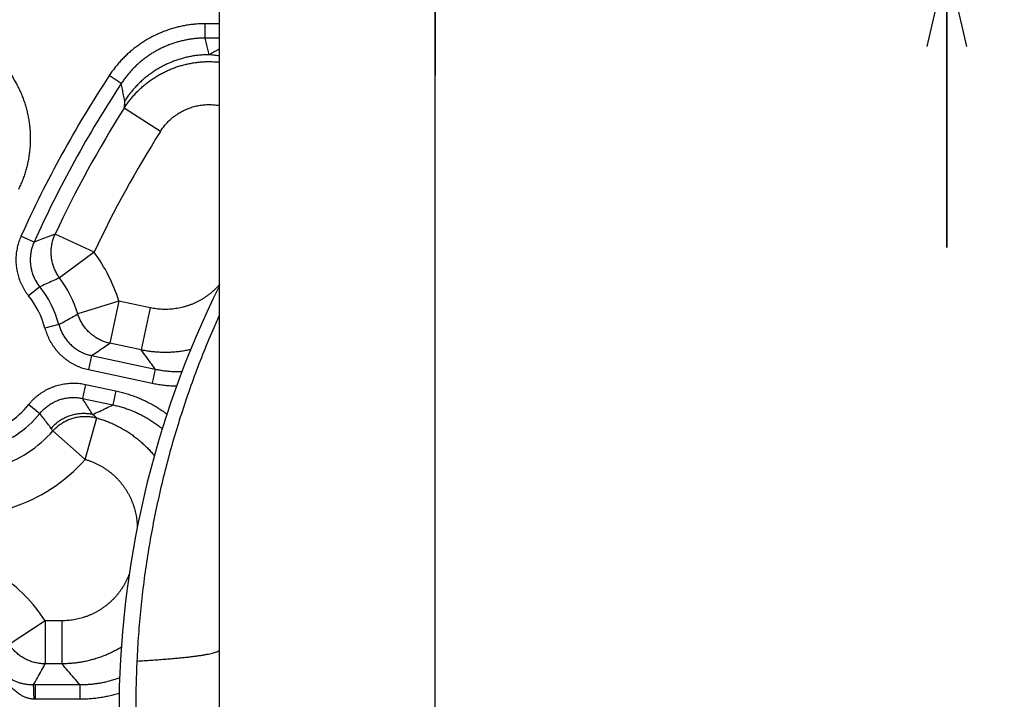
# Model space of a CAD drawing. Extents: x 0 to 3364, y 0 to 2376.
# Tile 40 of 83: x 1488 to 1556, y 457 to 504. Entities that reach past the tile are written whole.
import ezdxf

# ---------------------------------------------------------------- set-up
doc = ezdxf.new("R2010")
doc.units = 0
doc.header["$LTSCALE"] = 185.02
doc.linetypes.add('CENTER', pattern=[0.6, 0.375, -0.075, 0.075, -0.075])
doc.layers.get('0').update_dxf_attribs({"linetype": 'CONTINUOUS'})
doc.layers.add('95_ALL_DIM', color=7, linetype='CONTINUOUS')
doc.layers.add('DEFAULT_1', color=7, linetype='CENTER')
doc.styles.get("Standard").update_dxf_attribs({"font": 'txt', "width": 0.8})
doc.dimstyles.new('DIMSTYLE_10', dxfattribs={"dimtxt": 12, "dimasz": 6, "dimexe": 0.18, "dimexo": 0.0625, "dimgap": 0.09, "dimtad": 1, "dimdec": 3, "dimtxsty": 'STANDARD', "dimblk": 'OPEN', "dimblk1": 'OPEN', "dimblk2": 'OPEN', "dimcen": 0.09, "dimazin": 3, "dimtol": 1, "dimtp": 0.01, "dimtm": 0.01, "dimtfac": 1, "dimtdec": 3, "dimtofl": 0, "dimtmove": 0, "dimatfit": 3, "dimtolj": 1})
doc.dimstyles.new('DIMSTYLE_11', dxfattribs={"dimtxt": 12, "dimasz": 6, "dimexe": 0.18, "dimexo": 0.0625, "dimgap": 0.09, "dimtad": 1, "dimdec": 3, "dimtxsty": 'STANDARD', "dimblk": 'OPEN', "dimblk1": 'OPEN', "dimblk2": 'OPEN', "dimcen": 0.09, "dimazin": 3, "dimtp": 0.1, "dimtm": 0.1, "dimtfac": 1, "dimtdec": 3, "dimtofl": 0, "dimtmove": 0, "dimatfit": 3, "dimtolj": 1})
doc.dimstyles.new('DIMSTYLE_4', dxfattribs={"dimtxt": 12, "dimasz": 6, "dimexe": 0.18, "dimexo": 0.0625, "dimgap": 0.09, "dimtad": 1, "dimdec": 3, "dimtxsty": 'STANDARD', "dimblk": 'OPEN', "dimblk1": 'OPEN', "dimblk2": 'OPEN', "dimcen": 0.09, "dimazin": 3, "dimtp": 0.3, "dimtm": 0.3, "dimtfac": 1, "dimtdec": 3, "dimtofl": 0, "dimtmove": 0, "dimatfit": 3, "dimtolj": 1})

# ---------------------------------------------------------------- blocks, each defined once
blk = doc.blocks.new('_OPEN')
at = {"color": 0, "linetype": 'BYBLOCK'}
for p, q in [((0, 0), (-1, 0.233)), ((-1, -0.233), (0, 0)), ((-1, 0), (0, 0))]:
    blk.add_line(p, q, dxfattribs=at)
blk = doc.blocks.new('*D32')
at = {"layer": '95_ALL_DIM', "color": 2, "linetype": 'CONTINUOUS'}
for p, q in [((1467.484, 455.793), (1467.484, 475.793)), ((1467.484, 475.793), (1467.484, 428.293)), ((1500.889, 455.793), (1463.484, 455.793)), ((1467.484, 320.149), (1467.484, 428.293)), ((1508.079, 400.793), (1463.484, 400.793)), ((1467.484, 400.793), (1467.484, 320.149))]:
    blk.add_line(p, q, dxfattribs=at)
at = {"layer": '95_ALL_DIM', "color": 2, "linetype": 'CONTINUOUS', "xscale": 6, "yscale": 6, "zscale": 6}
for p, rotation in [((1467.484, 455.793), 270), ((1467.484, 400.793), 90)]:
    blk.add_blockref('_OPEN', p, dxfattribs=dict(at, rotation=rotation))
at = {"layer": '95_ALL_DIM', "color": 2, "linetype": 'CONTINUOUS'}
for s, width, p in [('0.01', 0.8, (1464.484, 353.349)), ('%%p', 1.166667, (1464.484, 339.349)), ('55', 0.8, (1464.484, 320.149))]:
    blk.add_text(s, height=12, rotation=90, dxfattribs=dict(at, width=width)).set_placement(p)
blk = doc.blocks.new('*D33')
at = {"layer": '95_ALL_DIM', "color": 2, "linetype": 'CONTINUOUS'}
for p, q in [((1467.484, 510.793), (1467.484, 539.426)), ((1467.484, 539.426), (1467.484, 483.293)), ((1507.233, 510.793), (1463.484, 510.793)), ((1467.484, 435.793), (1467.484, 483.293)), ((1482.684, 455.793), (1463.484, 455.793)), ((1467.484, 455.793), (1467.484, 435.793))]:
    blk.add_line(p, q, dxfattribs=at)
at = {"layer": '95_ALL_DIM', "color": 2, "linetype": 'CONTINUOUS', "xscale": 6, "yscale": 6, "zscale": 6}
for p, rotation in [((1467.484, 510.793), 270), ((1467.484, 455.793), 90)]:
    blk.add_blockref('_OPEN', p, dxfattribs=dict(at, rotation=rotation))
at = {"layer": '95_ALL_DIM', "color": 2, "linetype": 'CONTINUOUS', "width": 0.8}
blk.add_text('55', height=12, rotation=90, dxfattribs=at).set_placement((1464.484, 520.226))
blk = doc.blocks.new('*D34')
at = {"layer": '95_ALL_DIM', "color": 2, "linetype": 'CONTINUOUS'}
for p, q in [((1552.325, 513.293), (1552.325, 554.257)), ((1552.325, 554.257), (1552.325, 510.793)), ((1528.71, 513.293), (1556.325, 513.293)), ((1552.325, 488.293), (1552.325, 510.793)), ((1528.71, 508.293), (1556.325, 508.293)), ((1552.325, 508.293), (1552.325, 488.293))]:
    blk.add_line(p, q, dxfattribs=at)
at = {"layer": '95_ALL_DIM', "color": 2, "linetype": 'CONTINUOUS', "xscale": 6, "yscale": 6, "zscale": 6}
for p, rotation in [((1552.325, 513.293), 270), ((1552.325, 508.293), 90)]:
    blk.add_blockref('_OPEN', p, dxfattribs=dict(at, rotation=rotation))
at = {"layer": '95_ALL_DIM', "color": 2, "linetype": 'CONTINUOUS', "width": 0.8}
blk.add_text('5', height=12, rotation=90, dxfattribs=at).set_placement((1549.325, 544.657))

msp = doc.modelspace()

# ---------------------------------------------------------------- linework, layer by layer
at = {"color": 7, "linetype": 'CONTINUOUS'}
for p, q in [((1501.6839, 381.2928), (1501.6839, 530.2928)), ((1501.6839, 503.8648), (1500.6943, 503.8648)), ((1500.6943, 502.8654), (1500.6943, 503.8648)), ((1501.6839, 502.8654), (1500.6943, 502.8654)), ((1494.8467, 499.7099), (1494.0113, 500.2589)), ((1497.5752, 496.3734), (1495.0413, 497.9774)), ((1488.7754, 488.6602), (1487.864, 489.071)), ((1492.9626, 487.95), (1490.2463, 489.221)), ((1492.9626, 487.95), (1490.5477, 486.173)), ((1489.1738, 485.5459), (1488.3956, 484.9187)), ((1494.6813, 484.5497), (1491.8185, 483.659)), ((1494.6813, 484.5497), (1494.0578, 481.6163)), ((1496.8644, 484.0857), (1494.6813, 484.5497)), ((1496.8644, 484.0857), (1496.2409, 481.1523)), ((1490.4976, 482.9289), (1489.5314, 482.6736)), ((1496.2409, 481.1523), (1494.0578, 481.6163)), ((1492.7739, 480.762), (1492.566, 479.7842)), ((1492.7739, 480.762), (1497.2091, 479.8193)), ((1492.566, 479.7842), (1497.0013, 478.8415)), ((1497.2091, 479.8193), (1497.0013, 478.8415)), ((1492.347, 478.7556), (1492.1391, 477.7778)), ((1492.347, 478.7556), (1494.4766, 478.3029)), ((1494.4766, 478.3029), (1494.2688, 477.3251)), ((1488.3997, 477.3506), (1489.1785, 476.7243)), ((1492.1391, 477.7778), (1494.2687, 477.3251)), ((1492.3321, 473.5317), (1493.1545, 476.4155)), ((1492.3321, 473.5317), (1490.0816, 475.5126)), ((1489.5512, 462.2962), (1487.0478, 460.6463)), ((1490.7156, 462.2962), (1489.5512, 462.2962)), ((1489.5512, 462.2962), (1489.5512, 459.298)), ((1490.7156, 462.2962), (1490.7156, 459.298)), ((1490.7156, 459.298), (1489.5512, 459.298)), ((1491.9792, 457.8265), (1488.8715, 457.8265)), ((1488.8715, 456.8271), (1488.8715, 457.8265)), ((1491.9792, 456.8271), (1491.9792, 457.8265)), ((1491.9792, 456.8271), (1488.8715, 456.8271))]:
    msp.add_line(p, q, dxfattribs=at)
for centre, radius, start, end in [((1561.6839, 455.7928), 80.9742, 146.692017, 155.733973), ((1561.6839, 455.7928), 79.9745, 146.692019, 155.733971), ((1561.6839, 455.7928), 78.8719, 147.666263, 154.923385), ((1561.6839, 455.7928), 75.873, 147.66626, 154.923385), ((1483.6973, 481.1322), 11.5034, 17.283088, 36.347336), ((1483.6973, 481.1322), 8.5052, 17.283088, 36.347336), ((1483.6973, 481.1322), 7.0337, 14.800019, 38.86655), ((1561.6839, 455.7928), 67, 153.575981, 206.424019), ((1483.6973, 481.1322), 6.0343, 14.800002, 38.866566), ((1483.6973, 481.1322), 6.0343, 285.133434, 321.194731), ((1483.6973, 481.1322), 7.0337, 285.133452, 321.194713), ((1483.6973, 481.1322), 8.5052, 287.652663, 318.645443), ((1483.6973, 481.1322), 11.5034, 287.652664, 318.645443), ((1479.6839, 455.7928), 11.8177, 33.38839, 55.169493)]:
    msp.add_arc(centre, radius, start, end, dxfattribs=at)
for points, knots in [([(1480.5178, 503.8648), (1480.6304, 503.8648), (1480.8557, 503.8601), (1481.1934, 503.8387), (1481.5301, 503.803), (1481.865, 503.7531), (1482.1974, 503.6891), (1482.5268, 503.6112), (1482.8524, 503.5194), (1483.1739, 503.414), (1483.4905, 503.2951), (1483.8019, 503.1629), (1484.1073, 503.0177), (1484.4062, 502.8597), (1484.6982, 502.6893), (1484.9827, 502.5067), (1485.2592, 502.3122), (1485.5272, 502.1063), (1485.7862, 501.8892), (1486.0358, 501.6614), (1486.2755, 501.4232), (1486.5049, 501.1751), (1486.7236, 500.9176), (1486.9313, 500.651), (1487.1275, 500.3759), (1487.3118, 500.0927), (1487.4841, 499.802), (1487.6439, 499.5043), (1487.791, 499.2), (1487.9251, 498.8898), (1488.0459, 498.5741), (1488.1533, 498.2536), (1488.2471, 497.9288), (1488.3271, 497.6003), (1488.3931, 497.2687), (1488.4451, 496.9346), (1488.4828, 496.5985), (1488.5064, 496.261), (1488.5156, 495.9228), (1488.5106, 495.5845), (1488.4913, 495.2466), (1488.4576, 494.9098), (1488.4098, 494.5746), (1488.3479, 494.2418), (1488.2719, 493.9118), (1488.182, 493.5852), (1488.0784, 493.2626), (1487.9613, 492.9447), (1487.8309, 492.6322), (1487.7353, 492.4279), (1487.6854, 492.3269)], [0, 0, 0, 0, 0.0208136, 0.041658, 0.0625184, 0.0833808, 0.1042327, 0.1250742, 0.1459135, 0.1667533, 0.1875904, 0.2084231, 0.2292526, 0.2500799, 0.2709049, 0.2917275, 0.3125479, 0.3333665, 0.3541836, 0.3749993, 0.395814, 0.4166278, 0.4374411, 0.4582541, 0.4790671, 0.4998805, 0.5206945, 0.5415093, 0.5623252, 0.5831426, 0.6039615, 0.6247824, 0.6456054, 0.6664307, 0.6872585, 0.708089, 0.7289224, 0.749759, 0.7705984, 0.7914405, 0.8122863, 0.8331369, 0.8539905, 0.8748438, 0.8956992, 0.9165649, 0.937441, 0.958315, 0.9791731, 1, 1, 1, 1]), ([(1500.6943, 503.8648), (1500.5846, 503.8648), (1500.3651, 503.8603), (1500.0363, 503.84), (1499.7083, 503.8061), (1499.3819, 503.7587), (1499.0577, 503.6978), (1498.7364, 503.6237), (1498.4184, 503.5364), (1498.1043, 503.4361), (1497.7946, 503.3229), (1497.4898, 503.197), (1497.1904, 503.0587), (1496.897, 502.9081), (1496.6101, 502.7456), (1496.3301, 502.5713), (1496.0575, 502.3857), (1495.7927, 502.189), (1495.5363, 501.9815), (1495.2887, 501.7636), (1495.0502, 501.5357), (1494.8213, 501.2981), (1494.6023, 501.0512), (1494.3937, 500.7956), (1494.196, 500.5317), (1494.0716, 500.3506), (1494.0113, 500.2589)], [0, 0, 0, 0, 0.0415726, 0.0832108, 0.1248864, 0.1665732, 0.2082462, 0.2499047, 0.2915644, 0.3332317, 0.3749006, 0.4165675, 0.4582343, 0.4999031, 0.5415734, 0.583244, 0.6249164, 0.6665934, 0.7082723, 0.7499466, 0.7916192, 0.8333053, 0.8750093, 0.9167114, 0.958385, 1, 1, 1, 1]), ([(1500.6943, 502.8654), (1500.5983, 502.8654), (1500.4063, 502.8615), (1500.1185, 502.8437), (1499.8315, 502.814), (1499.5459, 502.7726), (1499.2623, 502.7194), (1498.9811, 502.6545), (1498.7029, 502.5781), (1498.4281, 502.4903), (1498.157, 502.3913), (1497.8903, 502.2811), (1497.6284, 502.1601), (1497.3717, 502.0283), (1497.1206, 501.8861), (1496.8756, 501.7336), (1496.6371, 501.5711), (1496.4054, 501.399), (1496.1811, 501.2174), (1495.9644, 501.0268), (1495.7557, 500.8273), (1495.5554, 500.6194), (1495.3638, 500.4034), (1495.1813, 500.1796), (1495.0083, 499.9487), (1494.8995, 499.7902), (1494.8467, 499.7099)], [0, 0, 0, 0, 0.0415728, 0.0832099, 0.1248845, 0.1665701, 0.2082419, 0.2498991, 0.2915577, 0.3332238, 0.3748916, 0.4165575, 0.4582235, 0.4998917, 0.5415614, 0.5832316, 0.624904, 0.666581, 0.7082603, 0.7499352, 0.7916087, 0.8332959, 0.8750014, 0.9167053, 0.9583809, 1, 1, 1, 1]), ([(1500.9772, 501.71), (1500.9451, 501.8386), (1500.8814, 502.0955), (1500.7871, 502.4806), (1500.725, 502.7372), (1500.6943, 502.8654)], [0, 0, 0, 0, 0.334184, 0.6675157, 1, 1, 1, 1]), ([(1501.6839, 502.0995), (1501.6805, 502.0977), (1501.4446, 501.9684), (1501.2091, 501.8386), (1500.9772, 501.71)], [0, 0, 0, 0, 0.0142738, 1, 1, 1, 1]), ([(1495.0413, 497.9774), (1495.0959, 498.0636), (1495.209, 498.2336), (1495.3895, 498.4809), (1495.5807, 498.7201), (1495.7822, 498.9507), (1495.9935, 499.1723), (1496.2143, 499.3844), (1496.4442, 499.5867), (1496.6826, 499.7787), (1496.9292, 499.96), (1497.1835, 500.1305), (1497.4449, 500.2896), (1497.7131, 500.4372), (1497.9874, 500.5729), (1498.2674, 500.6964), (1498.5525, 500.8076), (1498.8421, 500.9063), (1499.1358, 500.9922), (1499.433, 501.0651), (1499.733, 501.125), (1500.0354, 501.1718), (1500.3395, 501.2053), (1500.6447, 501.2255), (1500.9506, 501.2323), (1501.2564, 501.2257), (1501.5009, 501.2098), (1501.6431, 501.1961), (1501.6839, 501.1918)], [0, 0, 0, 0, 0.0393907, 0.0787798, 0.1181672, 0.1575527, 0.1969361, 0.2363174, 0.2756965, 0.3150735, 0.3544481, 0.3938206, 0.4331908, 0.4725587, 0.5119245, 0.5512882, 0.5906498, 0.6300094, 0.6693672, 0.7087232, 0.7480777, 0.7874306, 0.8267823, 0.8661328, 0.9054824, 0.9448312, 0.9841794, 1, 1, 1, 1]), ([(1500.9772, 501.71), (1500.8711, 501.71), (1500.6589, 501.7051), (1500.3414, 501.6833), (1500.0251, 501.6472), (1499.7108, 501.5966), (1499.3991, 501.5319), (1499.0907, 501.4531), (1498.7862, 501.3604), (1498.4862, 501.2539), (1498.1914, 501.1339), (1497.9023, 501.0006), (1497.6196, 500.8544), (1497.3438, 500.6954), (1497.0755, 500.5241), (1496.8153, 500.3408), (1496.5637, 500.1459), (1496.3212, 499.9397), (1496.0883, 499.7228), (1495.8655, 499.4955), (1495.6533, 499.2583), (1495.4521, 499.0117), (1495.2623, 498.7563), (1495.1437, 498.5804), (1495.0864, 498.4911)], [0, 0, 0, 0, 0.045457, 0.0909146, 0.1363725, 0.1818308, 0.2272892, 0.2727476, 0.318206, 0.3636642, 0.4091221, 0.4545795, 0.5000364, 0.5454926, 0.5909481, 0.6364027, 0.6818564, 0.7273091, 0.7727606, 0.818211, 0.8636602, 0.9091081, 0.9545547, 1, 1, 1, 1]), ([(1501.6839, 501.6183), (1501.6716, 501.6206), (1501.5471, 501.6438), (1501.3121, 501.6801), (1501.0879, 501.7022), (1500.9772, 501.71)], [0, 0, 0, 0, 0.0527298, 0.5329067, 1, 1, 1, 1]), ([(1495.0864, 498.4911), (1495.0591, 498.6268), (1495.005, 498.8979), (1494.9251, 499.3041), (1494.8727, 499.5748), (1494.8467, 499.7099)], [0, 0, 0, 0, 0.3342668, 0.6675985, 1, 1, 1, 1]), ([(1495.0413, 497.9774), (1495.0459, 497.9994), (1495.0544, 498.0423), (1495.0658, 498.105), (1495.0753, 498.1641), (1495.083, 498.2195), (1495.0887, 498.2708), (1495.0926, 498.3179), (1495.0946, 498.3607), (1495.095, 498.3993), (1495.0938, 498.4336), (1495.091, 498.4638), (1495.0881, 498.4825), (1495.0864, 498.4911)], [0, 0, 0, 0, 0.1298679, 0.2530264, 0.3688167, 0.4767243, 0.5763857, 0.6675941, 0.7502996, 0.8245987, 0.8907228, 0.9490312, 1, 1, 1, 1]), ([(1497.5752, 496.3734), (1497.6065, 496.4228), (1497.6711, 496.5201), (1497.7744, 496.6618), (1497.8837, 496.7988), (1497.9988, 496.9308), (1498.1196, 497.0577), (1498.2459, 497.1792), (1498.3772, 497.2951), (1498.5135, 497.405), (1498.6545, 497.5089), (1498.7998, 497.6065), (1498.9493, 497.6977), (1499.1025, 497.7822), (1499.2593, 497.86), (1499.4194, 497.9308), (1499.5823, 497.9945), (1499.7479, 498.051), (1499.9157, 498.1003), (1500.0855, 498.1421), (1500.257, 498.1765), (1500.4298, 498.2033), (1500.6036, 498.2225), (1500.778, 498.2341), (1500.9528, 498.2381), (1501.1276, 498.2344), (1501.302, 498.223), (1501.4758, 498.2041), (1501.6029, 498.1845), (1501.6721, 498.172), (1501.6839, 498.1698)], [0, 0, 0, 0, 0.0368149, 0.073627, 0.1104346, 0.1472375, 0.1840354, 0.2208283, 0.257616, 0.2943984, 0.3311753, 0.367947, 0.4047132, 0.4414742, 0.4782301, 0.5149809, 0.5517269, 0.5884683, 0.6252053, 0.6619383, 0.6986675, 0.7353934, 0.7721162, 0.8088363, 0.8455543, 0.8822704, 0.9189852, 0.9556991, 0.9924126, 1, 1, 1, 1]), ([(1487.864, 489.071), (1487.8367, 489.0103), (1487.7849, 488.8874), (1487.7165, 488.6992), (1487.6576, 488.5076), (1487.6083, 488.3133), (1487.5688, 488.1167), (1487.5392, 487.9185), (1487.5196, 487.7191), (1487.51, 487.5189), (1487.5104, 487.3186), (1487.5209, 487.1185), (1487.5413, 486.9192), (1487.5718, 486.7211), (1487.6121, 486.5249), (1487.6621, 486.3309), (1487.7219, 486.1397), (1487.7911, 485.9517), (1487.8696, 485.7674), (1487.9574, 485.5872), (1488.054, 485.4116), (1488.1593, 485.2412), (1488.2728, 485.0764), (1488.3539, 484.9706), (1488.3956, 484.9187)], [0, 0, 0, 0, 0.0453433, 0.090789, 0.13629, 0.1818038, 0.2272922, 0.2727549, 0.3182172, 0.3636888, 0.4091602, 0.4546253, 0.5000859, 0.5455451, 0.5910057, 0.6364696, 0.6819305, 0.7273792, 0.7728261, 0.8182967, 0.8637899, 0.909267, 0.9546856, 1, 1, 1, 1]), ([(1490.2463, 489.221), (1490.0768, 489.1585), (1489.7445, 489.0344), (1489.2542, 488.8474), (1488.9336, 488.7225), (1488.7754, 488.6602)], [0, 0, 0, 0, 0.3441865, 0.6760094, 1, 1, 1, 1]), ([(1490.5477, 486.173), (1490.5175, 486.2141), (1490.4591, 486.2979), (1490.3781, 486.4278), (1490.3038, 486.5617), (1490.2365, 486.6992), (1490.1762, 486.84), (1490.1232, 486.9837), (1490.0776, 487.1298), (1490.0395, 487.2781), (1490.0089, 487.4282), (1489.9861, 487.5796), (1489.9711, 487.732), (1489.9638, 487.8849), (1489.9643, 488.038), (1489.9726, 488.1909), (1489.9887, 488.3432), (1490.0126, 488.4944), (1490.0441, 488.6442), (1490.0832, 488.7922), (1490.1299, 488.938), (1490.1839, 489.0813), (1490.2247, 489.1748), (1490.2463, 489.221)], [0, 0, 0, 0, 0.0476203, 0.0952419, 0.1428643, 0.1904871, 0.2381103, 0.2857335, 0.3333568, 0.3809799, 0.4286026, 0.4762248, 0.5238463, 0.5714671, 0.6190869, 0.6667056, 0.7143231, 0.7619393, 0.8095541, 0.8571675, 0.9047794, 0.9523894, 1, 1, 1, 1]), ([(1488.7754, 488.6602), (1488.7548, 488.6147), (1488.716, 488.5225), (1488.6646, 488.3813), (1488.6204, 488.2376), (1488.5834, 488.0918), (1488.5537, 487.9444), (1488.5315, 487.7957), (1488.5168, 487.6462), (1488.5096, 487.496), (1488.5098, 487.3457), (1488.5177, 487.1957), (1488.533, 487.0462), (1488.5558, 486.8976), (1488.586, 486.7504), (1488.6236, 486.6049), (1488.6684, 486.4615), (1488.7203, 486.3205), (1488.7792, 486.1823), (1488.845, 486.0472), (1488.9175, 485.9155), (1488.9965, 485.7877), (1489.0817, 485.6641), (1489.1424, 485.5847), (1489.1738, 485.5459)], [0, 0, 0, 0, 0.0453526, 0.0908038, 0.1363095, 0.1818269, 0.2273181, 0.2727826, 0.3182458, 0.3637175, 0.4091883, 0.4546522, 0.5001111, 0.5455681, 0.5910261, 0.6364871, 0.6819451, 0.7273908, 0.7728347, 0.8183024, 0.863793, 0.909268, 0.9546847, 1, 1, 1, 1]), ([(1490.5477, 486.173), (1490.3885, 486.1039), (1490.0768, 485.9663), (1489.6187, 485.7573), (1489.3205, 485.6164), (1489.1738, 485.5459)], [0, 0, 0, 0, 0.3448532, 0.6766865, 1, 1, 1, 1]), ([(1501.684, 485.7044), (1501.664, 485.6813), (1501.5976, 485.6059), (1501.4811, 485.4815), (1501.3315, 485.3346), (1501.1759, 485.1941), (1501.0145, 485.0602), (1500.8477, 484.9332), (1500.6756, 484.8133), (1500.4987, 484.7008), (1500.3172, 484.5957), (1500.1315, 484.4984), (1499.9418, 484.4089), (1499.7486, 484.3275), (1499.5521, 484.2543), (1499.3527, 484.1893), (1499.1507, 484.1328), (1498.9466, 484.0848), (1498.7406, 484.0454), (1498.5331, 484.0146), (1498.3245, 483.9926), (1498.1152, 483.9794), (1497.9055, 483.9749), (1497.6958, 483.9793), (1497.4864, 483.9924), (1497.2777, 484.0143), (1497.0702, 484.045), (1496.9328, 484.0712), (1496.8644, 484.0857)], [0, 0, 0, 0, 0.0171909, 0.0564977, 0.0958039, 0.1351096, 0.174415, 0.2137202, 0.2530254, 0.2923307, 0.3316363, 0.3709423, 0.410249, 0.4495563, 0.4888646, 0.5281739, 0.5674843, 0.606796, 0.6461091, 0.6854237, 0.7247398, 0.7640575, 0.803377, 0.8426982, 0.8820213, 0.9213462, 0.9606729, 1, 1, 1, 1]), ([(1490.4976, 482.9289), (1490.6505, 483.0103), (1490.9505, 483.1723), (1491.3906, 483.416), (1491.6777, 483.5785), (1491.8185, 483.659)], [0, 0, 0, 0, 0.3443131, 0.6776328, 1, 1, 1, 1]), ([(1494.0578, 481.6163), (1494.006, 481.6274), (1493.903, 481.6522), (1493.7507, 481.6975), (1493.6011, 481.7509), (1493.4544, 481.8121), (1493.3112, 481.881), (1493.1719, 481.9574), (1493.0367, 482.041), (1492.9062, 482.1317), (1492.7807, 482.2292), (1492.6605, 482.3331), (1492.5459, 482.4433), (1492.4374, 482.5594), (1492.3351, 482.681), (1492.2394, 482.8079), (1492.1506, 482.9397), (1492.0689, 483.076), (1491.9944, 483.2165), (1491.9276, 483.3607), (1491.8684, 483.5082), (1491.8342, 483.6085), (1491.8185, 483.659)], [0, 0, 0, 0, 0.0499911, 0.099982, 0.1499747, 0.1999691, 0.249965, 0.2999624, 0.3499612, 0.3999612, 0.4499623, 0.4999632, 0.5499674, 0.599971, 0.649975, 0.6999793, 0.7499837, 0.799988, 0.849992, 0.8999957, 0.9499985, 1, 1, 1, 1]), ([(1501.6832, 483.6006), (1501.5551, 483.3162), (1501.18, 482.4681), (1500.5861, 481.0444), (1499.9233, 479.3213), (1499.3091, 477.5803), (1498.744, 475.8228), (1498.2283, 474.05), (1497.7625, 472.2636), (1497.347, 470.4647), (1496.9821, 468.6549), (1496.668, 466.8355), (1496.405, 465.0081), (1496.1934, 463.174), (1496.0333, 461.3347), (1495.961, 460.1059), (1495.9334, 459.4912)], [0, 0, 0, 0, 0.0375312, 0.1115621, 0.1855963, 0.2596275, 0.3336654, 0.4076973, 0.4817374, 0.5557703, 0.6298115, 0.7038457, 0.7778873, 0.8519229, 0.9259628, 1, 1, 1, 1]), ([(1489.5314, 482.6736), (1489.5484, 482.6092), (1489.5857, 482.4811), (1489.6512, 482.2918), (1489.7263, 482.1058), (1489.8106, 481.9237), (1489.9039, 481.7461), (1490.006, 481.5735), (1490.1166, 481.4062), (1490.2354, 481.2447), (1490.3622, 481.0893), (1490.4967, 480.9405), (1490.6384, 480.7986), (1490.7871, 480.6639), (1490.9423, 480.5369), (1491.1038, 480.4178), (1491.271, 480.307), (1491.4435, 480.2047), (1491.621, 480.1112), (1491.803, 480.0266), (1491.989, 479.9512), (1492.1786, 479.8853), (1492.3709, 479.8291), (1492.5008, 479.7981), (1492.566, 479.7842)], [0, 0, 0, 0, 0.045314, 0.0907324, 0.1362096, 0.1817028, 0.2271734, 0.2726203, 0.318069, 0.3635298, 0.4089937, 0.4544543, 0.4999134, 0.5453741, 0.5908391, 0.6363105, 0.681782, 0.7272443, 0.7727069, 0.8181953, 0.8637091, 0.9092104, 0.9546564, 1, 1, 1, 1]), ([(1490.4976, 482.9289), (1490.5104, 482.8806), (1490.5383, 482.7845), (1490.5875, 482.6425), (1490.6437, 482.503), (1490.707, 482.3664), (1490.777, 482.2333), (1490.8535, 482.1038), (1490.9364, 481.9783), (1491.0256, 481.8572), (1491.1207, 481.7406), (1491.2215, 481.629), (1491.3279, 481.5226), (1491.4394, 481.4216), (1491.5558, 481.3264), (1491.6769, 481.2371), (1491.8023, 481.154), (1491.9318, 481.0773), (1492.0649, 481.0071), (1492.2014, 480.9437), (1492.341, 480.8872), (1492.4832, 480.8378), (1492.6275, 480.7957), (1492.7249, 480.7724), (1492.7739, 480.762)], [0, 0, 0, 0, 0.0453148, 0.0907315, 0.1362064, 0.1816971, 0.2271649, 0.2726088, 0.3180544, 0.3635123, 0.4089733, 0.4544313, 0.4998882, 0.545347, 0.5908109, 0.6362817, 0.6817534, 0.7272166, 0.772681, 0.818172, 0.8636895, 0.9091955, 0.9546471, 1, 1, 1, 1]), ([(1492.7739, 480.762), (1492.9221, 480.8595), (1493.2131, 481.0517), (1493.641, 481.3366), (1493.9206, 481.524), (1494.0578, 481.6163)], [0, 0, 0, 0, 0.3451518, 0.6784045, 1, 1, 1, 1]), ([(1499.6794, 481.1778), (1499.6434, 481.1696), (1499.4982, 481.1376), (1499.2422, 481.0886), (1498.9103, 481.0393), (1498.5766, 481.004), (1498.2417, 480.9828), (1497.9062, 480.9756), (1497.5708, 480.9824), (1497.2358, 481.0033), (1496.9021, 481.0383), (1496.5701, 481.0872), (1496.3503, 481.1291), (1496.2409, 481.1523)], [0, 0, 0, 0, 0.0319499, 0.1287459, 0.2255437, 0.3223435, 0.4191452, 0.5159491, 0.6127551, 0.7095633, 0.8063738, 0.9031862, 1, 1, 1, 1]), ([(1497.2091, 479.8193), (1497.1008, 479.968), (1496.8847, 480.2647), (1496.562, 480.709), (1496.3477, 481.0047), (1496.2409, 481.1523)], [0, 0, 0, 0, 0.3350289, 0.6683586, 1, 1, 1, 1]), ([(1497.2091, 479.8193), (1497.3158, 479.7966), (1497.5303, 479.7556), (1497.8544, 479.7072), (1498.1804, 479.6721), (1498.5077, 479.6504), (1498.806, 479.6428), (1498.9951, 479.6448), (1499.0749, 479.6468)], [0, 0, 0, 0, 0.1742394, 0.348722, 0.5233359, 0.6979715, 0.8725336, 1, 1, 1, 1]), ([(1488.3997, 477.3506), (1488.4414, 477.4025), (1488.5276, 477.5044), (1488.6645, 477.6506), (1488.8087, 477.79), (1488.9598, 477.922), (1489.1173, 478.0463), (1489.2807, 478.1624), (1489.4498, 478.2702), (1489.624, 478.3694), (1489.8031, 478.4598), (1489.9864, 478.5411), (1490.1736, 478.613), (1490.3642, 478.6755), (1490.5577, 478.7284), (1490.7535, 478.7715), (1490.9514, 478.8048), (1491.1506, 478.8281), (1491.3507, 478.8413), (1491.5514, 478.8445), (1491.752, 478.8377), (1491.9519, 478.8208), (1492.1505, 478.7939), (1492.2818, 478.7695), (1492.347, 478.7556)], [0, 0, 0, 0, 0.0453178, 0.0907393, 0.1362177, 0.1817106, 0.22718, 0.2726261, 0.3180747, 0.3635355, 0.408999, 0.4544592, 0.499918, 0.5453784, 0.5908433, 0.6363145, 0.6817857, 0.7272475, 0.77271, 0.8181984, 0.8637122, 0.9092129, 0.9546579, 1, 1, 1, 1]), ([(1497.0013, 478.8415), (1497.1213, 478.816), (1497.3626, 478.7698), (1497.7271, 478.7154), (1498.0939, 478.676), (1498.4194, 478.6544), (1498.6225, 478.6479), (1498.7027, 478.6463)], [0, 0, 0, 0, 0.2146126, 0.4295316, 0.6446137, 0.8597243, 1, 1, 1, 1]), ([(1489.1785, 476.7243), (1489.2098, 476.7633), (1489.2744, 476.8397), (1489.3771, 476.9494), (1489.4852, 477.0539), (1489.5985, 477.1529), (1489.7166, 477.2461), (1489.8392, 477.3332), (1489.966, 477.4141), (1490.0967, 477.4885), (1490.231, 477.5563), (1490.3685, 477.6172), (1490.5089, 477.6712), (1490.6518, 477.718), (1490.797, 477.7577), (1490.9439, 477.79), (1491.0923, 477.8149), (1491.2417, 477.8323), (1491.3918, 477.8423), (1491.5423, 477.8446), (1491.6928, 477.8395), (1491.8428, 477.8268), (1491.9918, 477.8066), (1492.0902, 477.7882), (1492.1391, 477.7778)], [0, 0, 0, 0, 0.0453191, 0.0907388, 0.1362151, 0.1817054, 0.2271719, 0.2726151, 0.3180607, 0.3635185, 0.4089792, 0.4544368, 0.4998933, 0.5453519, 0.5908155, 0.6362861, 0.6817573, 0.7272201, 0.7726842, 0.8181753, 0.8636927, 0.9091981, 0.9546486, 1, 1, 1, 1]), ([(1494.4766, 478.3029), (1494.5966, 478.2774), (1494.8359, 478.2214), (1495.1912, 478.1228), (1495.5425, 478.0096), (1495.889, 477.882), (1496.2298, 477.7404), (1496.5644, 477.585), (1496.8924, 477.4161), (1497.2132, 477.2338), (1497.5262, 477.0386), (1497.7962, 476.8544), (1497.9606, 476.7339), (1498.0253, 476.6851)], [0, 0, 0, 0, 0.0936655, 0.1874724, 0.2813571, 0.3752607, 0.4691283, 0.5629536, 0.6567714, 0.7505985, 0.8444225, 0.9382332, 1, 1, 1, 1]), ([(1492.8512, 476.6557), (1492.775, 476.777), (1492.6199, 477.023), (1492.3826, 477.3971), (1492.2213, 477.6497), (1492.1391, 477.7778)], [0, 0, 0, 0, 0.3232918, 0.656564, 1, 1, 1, 1]), ([(1492.8512, 476.6557), (1493.0077, 476.7301), (1493.3216, 476.8789), (1493.7941, 477.1021), (1494.1102, 477.2507), (1494.2687, 477.3251)], [0, 0, 0, 0, 0.3315496, 0.6648771, 1, 1, 1, 1]), ([(1494.2687, 477.3251), (1494.3755, 477.3024), (1494.5882, 477.2527), (1494.9041, 477.165), (1495.2164, 477.0644), (1495.5244, 476.9511), (1495.8274, 476.8252), (1496.1249, 476.6871), (1496.4165, 476.537), (1496.7016, 476.375), (1496.9799, 476.2015), (1497.2508, 476.0167), (1497.4907, 475.8383), (1497.6387, 475.7198), (1497.7006, 475.6687)], [0, 0, 0, 0, 0.0850798, 0.1702846, 0.2555594, 0.3408505, 0.4261081, 0.5113265, 0.5965372, 0.6817556, 0.7669705, 0.8521724, 0.9373646, 1, 1, 1, 1]), ([(1489.9642, 475.6884), (1489.8808, 475.8014), (1489.7106, 476.0299), (1489.449, 476.3754), (1489.2699, 476.6072), (1489.1785, 476.7243)], [0, 0, 0, 0, 0.3239794, 0.6573029, 1, 1, 1, 1]), ([(1492.8512, 476.6557), (1492.7964, 476.6673), (1492.6862, 476.6875), (1492.5194, 476.7084), (1492.3517, 476.72), (1492.1836, 476.7221), (1492.0156, 476.7148), (1491.8483, 476.6981), (1491.6822, 476.6721), (1491.5178, 476.6369), (1491.3556, 476.5925), (1491.1962, 476.539), (1491.04, 476.4768), (1490.8876, 476.4059), (1490.7393, 476.3266), (1490.5957, 476.2391), (1490.4572, 476.1437), (1490.3243, 476.0407), (1490.1974, 475.9304), (1490.0768, 475.8132), (1490.0009, 475.7307), (1489.9642, 475.6884)], [0, 0, 0, 0, 0.0526203, 0.1052425, 0.1578667, 0.2104927, 0.2631204, 0.3157497, 0.3683805, 0.4210127, 0.4736461, 0.5262804, 0.5789156, 0.6315513, 0.6841874, 0.7368237, 0.7894599, 0.8420959, 0.8947314, 0.9473661, 1, 1, 1, 1]), ([(1490.0816, 475.5126), (1490.1154, 475.551), (1490.1851, 475.6261), (1490.2952, 475.7332), (1490.4106, 475.8346), (1490.5311, 475.9299), (1490.6562, 476.0189), (1490.7858, 476.1015), (1490.9194, 476.1773), (1491.0568, 476.2461), (1491.1974, 476.3079), (1491.3411, 476.3624), (1491.4873, 476.4094), (1491.6358, 476.4489), (1491.786, 476.4808), (1491.9377, 476.505), (1492.0905, 476.5213), (1492.2438, 476.5299), (1492.3974, 476.5305), (1492.5509, 476.5234), (1492.7037, 476.5083), (1492.8556, 476.4855), (1493.0061, 476.455), (1493.1053, 476.4295), (1493.1545, 476.4155)], [0, 0, 0, 0, 0.0454533, 0.0909082, 0.1363642, 0.181821, 0.2272784, 0.2727363, 0.3181946, 0.3636529, 0.4091113, 0.4545695, 0.5000287, 0.5454845, 0.5909411, 0.6363969, 0.6818517, 0.7273053, 0.7727577, 0.8182088, 0.8636584, 0.9091066, 0.9545529, 1, 1, 1, 1]), ([(1493.1545, 476.4155), (1493.1218, 476.4444), (1493.0559, 476.5006), (1492.9547, 476.5807), (1492.8859, 476.6313), (1492.8512, 476.6557)], [0, 0, 0, 0, 0.3380894, 0.6712824, 1, 1, 1, 1]), ([(1493.1545, 476.4155), (1493.2625, 476.3846), (1493.4771, 476.3185), (1493.7945, 476.2057), (1494.1069, 476.0797), (1494.4137, 475.9407), (1494.7143, 475.7889), (1495.0083, 475.6246), (1495.2951, 475.448), (1495.5743, 475.2596), (1495.8452, 475.0596), (1496.1075, 474.8483), (1496.3607, 474.6263), (1496.6042, 474.3937), (1496.8378, 474.1511), (1497.0171, 473.9486), (1497.1184, 473.827), (1497.1475, 473.7914)], [0, 0, 0, 0, 0.0694093, 0.1388164, 0.2082214, 0.2776244, 0.3470256, 0.4164248, 0.4858222, 0.5552177, 0.6246116, 0.6940039, 0.7633947, 0.8327841, 0.9021722, 0.9715592, 1, 1, 1, 1]), ([(1490.0816, 475.5126), (1490.0691, 475.5332), (1490.044, 475.5736), (1490.0048, 475.6322), (1489.9778, 475.67), (1489.9642, 475.6884)], [0, 0, 0, 0, 0.3415319, 0.6747366, 1, 1, 1, 1]), ([(1492.3321, 473.5317), (1492.3996, 473.5124), (1492.5338, 473.4711), (1492.7323, 473.4007), (1492.9276, 473.322), (1493.1194, 473.2351), (1493.3074, 473.1403), (1493.4913, 473.0376), (1493.6706, 472.9273), (1493.8451, 472.8096), (1494.0145, 472.6846), (1494.1785, 472.5526), (1494.3368, 472.4138), (1494.4891, 472.2685), (1494.6351, 472.1169), (1494.7746, 471.9593), (1494.9074, 471.796), (1495.0331, 471.6272), (1495.1517, 471.4533), (1495.2628, 471.2745), (1495.3662, 471.0913), (1495.4619, 470.9038), (1495.5496, 470.7125), (1495.6291, 470.5177), (1495.7004, 470.3197), (1495.7633, 470.1188), (1495.8177, 469.9155), (1495.8634, 469.71), (1495.9005, 469.5029), (1495.9288, 469.2943), (1495.9483, 469.0847), (1495.9567, 468.9199), (1495.9588, 468.8252), (1495.9592, 468.8005)], [0, 0, 0, 0, 0.0329647, 0.0659277, 0.0988888, 0.131848, 0.1648053, 0.1977608, 0.2307145, 0.2636665, 0.2966169, 0.3295657, 0.3625131, 0.3954592, 0.428404, 0.4613478, 0.4942907, 0.5272327, 0.5601741, 0.593115, 0.6260555, 0.6589958, 0.6919362, 0.7248766, 0.7578174, 0.7907586, 0.8237004, 0.856643, 0.8895864, 0.9225309, 0.9554766, 0.9884236, 1, 1, 1, 1]), ([(1495.3982, 465.5484), (1495.3915, 465.5306), (1495.3603, 465.4482), (1495.3007, 465.3027), (1495.2143, 465.1143), (1495.1201, 464.9296), (1495.0183, 464.749), (1494.9092, 464.5728), (1494.7928, 464.4013), (1494.6694, 464.2347), (1494.5393, 464.0734), (1494.4025, 463.9177), (1494.2594, 463.7678), (1494.1102, 463.6239), (1493.9552, 463.4863), (1493.7946, 463.3553), (1493.6288, 463.2311), (1493.4579, 463.1138), (1493.2823, 463.0037), (1493.1022, 462.901), (1492.9181, 462.8059), (1492.7302, 462.7185), (1492.5387, 462.6389), (1492.3442, 462.5673), (1492.1468, 462.5039), (1491.947, 462.4487), (1491.7451, 462.4018), (1491.5413, 462.3634), (1491.3362, 462.3334), (1491.1299, 462.3119), (1490.923, 462.2991), (1490.7848, 462.2962), (1490.7156, 462.2962)], [0, 0, 0, 0, 0.0093975, 0.0435611, 0.077723, 0.1118833, 0.146042, 0.1801994, 0.2143555, 0.2485106, 0.2826647, 0.3168182, 0.3509711, 0.3851236, 0.4192759, 0.4534283, 0.4875807, 0.5217336, 0.555887, 0.5900411, 0.6241961, 0.6583521, 0.6925093, 0.7266679, 0.760828, 0.7949897, 0.8291532, 0.8633185, 0.8974857, 0.931655, 0.9658263, 1, 1, 1, 1]), ([(1489.5512, 459.298), (1489.4992, 459.2981), (1489.3953, 459.3008), (1489.2399, 459.3131), (1489.0852, 459.3334), (1488.9319, 459.3616), (1488.7802, 459.3979), (1488.6306, 459.4419), (1488.4835, 459.4937), (1488.3392, 459.553), (1488.1983, 459.6197), (1488.061, 459.6937), (1487.9277, 459.7746), (1487.7988, 459.8624), (1487.6746, 459.9568), (1487.5555, 460.0575), (1487.4418, 460.1642), (1487.3338, 460.2767), (1487.2317, 460.3946), (1487.136, 460.5176), (1487.0765, 460.6029), (1487.0478, 460.6463)], [0, 0, 0, 0, 0.0526261, 0.1052543, 0.1578838, 0.2105148, 0.2631469, 0.31578, 0.3684138, 0.4210482, 0.4736829, 0.5263177, 0.5789524, 0.6315868, 0.6842206, 0.7368537, 0.7894858, 0.8421167, 0.8947464, 0.9473743, 1, 1, 1, 1]), ([(1494.8467, 460.4491), (1494.8378, 460.4438), (1494.7343, 460.3815), (1494.5333, 460.2668), (1494.2387, 460.1145), (1493.9381, 459.9746), (1493.6319, 459.8472), (1493.3207, 459.7327), (1493.005, 459.6311), (1492.6853, 459.5427), (1492.3623, 459.4676), (1492.0364, 459.406), (1491.7082, 459.3579), (1491.3783, 459.3235), (1491.0473, 459.3027), (1490.8262, 459.2981), (1490.7156, 459.298)], [0, 0, 0, 0, 0.0071354, 0.0835002, 0.159866, 0.236233, 0.3126013, 0.3889711, 0.4653425, 0.5417158, 0.618091, 0.6944683, 0.7708477, 0.8472294, 0.9236131, 1, 1, 1, 1]), ([(1495.9334, 459.4912), (1496.1034, 459.5011), (1496.4366, 459.5211), (1496.926, 459.5528), (1497.3946, 459.5855), (1497.8415, 459.6191), (1498.2664, 459.6537), (1498.6684, 459.6891), (1499.0472, 459.7254), (1499.4022, 459.7624), (1499.7329, 459.8001), (1500.0388, 459.8384), (1500.3196, 459.8774), (1500.5748, 459.9169), (1500.8041, 459.9568), (1501.0073, 459.9972), (1501.184, 460.0378), (1501.3341, 460.0787), (1501.4575, 460.1197), (1501.5543, 460.1607), (1501.6246, 460.2019), (1501.6707, 460.2437), (1501.6839, 460.2779), (1501.6839, 460.2928)], [0, 0, 0, 0, 0.0870805, 0.170728, 0.2508295, 0.3272774, 0.3999695, 0.4688091, 0.5337051, 0.5945727, 0.6513337, 0.7039162, 0.7522562, 0.7962975, 0.835993, 0.8713068, 0.9022167, 0.9287195, 0.9508418, 0.9686624, 0.9823692, 0.9924197, 1, 1, 1, 1]), ([(1488.7239, 457.8263), (1488.8226, 457.9942), (1489.014, 458.3252), (1489.2893, 458.816), (1489.4656, 459.1391), (1489.5512, 459.298)], [0, 0, 0, 0, 0.3460485, 0.6792245, 1, 1, 1, 1]), ([(1491.9792, 457.8265), (1491.8371, 457.9904), (1491.5545, 458.3176), (1491.1333, 458.8081), (1490.8544, 459.1349), (1490.7156, 459.298)], [0, 0, 0, 0, 0.3354681, 0.6687926, 1, 1, 1, 1]), ([(1495.9334, 459.4912), (1495.9115, 459.0032), (1495.8762, 458.0196), (1495.8494, 456.5375), (1495.8494, 455.048), (1495.8762, 453.5659), (1495.9115, 452.5823), (1495.9334, 452.0943)], [0, 0, 0, 0, 0.1980555, 0.3990211, 0.6009791, 0.8019445, 1, 1, 1, 1]), ([(1488.7725, 456.8325), (1488.7434, 456.8341), (1488.6847, 456.8387), (1488.5961, 456.8499), (1488.5062, 456.8658), (1488.4147, 456.8866), (1488.3215, 456.9127), (1488.2263, 456.9445), (1488.129, 456.9827), (1488.0292, 457.0277), (1487.9266, 457.0805), (1487.8209, 457.1417), (1487.7119, 457.2125), (1487.5993, 457.2938), (1487.4826, 457.387), (1487.3616, 457.4935), (1487.2356, 457.615), (1487.1044, 457.7531), (1486.9676, 457.9096), (1486.8246, 458.0864), (1486.6753, 458.2848), (1486.52, 458.5056), (1486.3596, 458.7477), (1486.1968, 459.0079), (1486.0896, 459.1883), (1486.0363, 459.2806)], [0, 0, 0, 0, 0.022849, 0.0461853, 0.0700555, 0.0945289, 0.1197864, 0.1459872, 0.1732593, 0.2018195, 0.2319013, 0.263741, 0.2976185, 0.3338465, 0.3727517, 0.4147826, 0.4603734, 0.5100239, 0.5642569, 0.623507, 0.6884094, 0.7591011, 0.8353572, 0.9163469, 1, 1, 1, 1]), ([(1488.7239, 457.8263), (1488.6915, 457.8263), (1488.6261, 457.8271), (1488.5274, 457.8314), (1488.4274, 457.8388), (1488.326, 457.8495), (1488.2229, 457.8637), (1488.1181, 457.8817), (1488.0113, 457.9036), (1487.9023, 457.9299), (1487.7909, 457.961), (1487.6769, 457.9972), (1487.5603, 458.0392), (1487.441, 458.0875), (1487.3188, 458.1427), (1487.1939, 458.2058), (1487.0663, 458.2775), (1486.9361, 458.359), (1486.8039, 458.4512), (1486.6702, 458.5553), (1486.5359, 458.6726), (1486.4026, 458.8039), (1486.2724, 458.9496), (1486.1485, 459.1088), (1486.0725, 459.2221), (1486.0363, 459.2806)], [0, 0, 0, 0, 0.0305033, 0.0614715, 0.0929052, 0.1248266, 0.1573927, 0.1907164, 0.2248543, 0.2599551, 0.2961629, 0.3335968, 0.3723977, 0.4127099, 0.4546588, 0.4984643, 0.5442912, 0.592339, 0.642807, 0.6958144, 0.751687, 0.8103917, 0.8717546, 0.9353385, 1, 1, 1, 1]), ([(1494.7316, 458.3145), (1494.6691, 458.2916), (1494.5037, 458.2334), (1494.2328, 458.1478), (1493.9179, 458.0624), (1493.5997, 457.9898), (1493.2787, 457.9303), (1492.9555, 457.8839), (1492.6307, 457.8507), (1492.3051, 457.8309), (1492.0878, 457.8265), (1491.9792, 457.8265)], [0, 0, 0, 0, 0.0710714, 0.1871866, 0.3032918, 0.4194019, 0.53556, 0.6517669, 0.7679577, 0.8840602, 1, 1, 1, 1]), ([(1488.8715, 457.8265), (1488.8469, 457.8265), (1488.7977, 457.8264), (1488.7485, 457.8264), (1488.7239, 457.8263)], [0, 0, 0, 0, 0.5000075, 1, 1, 1, 1]), ([(1488.7725, 456.8325), (1488.7724, 456.8568), (1488.7723, 456.9052), (1488.7717, 456.9774), (1488.771, 457.0489), (1488.7699, 457.1191), (1488.7687, 457.1879), (1488.7672, 457.2547), (1488.7654, 457.3192), (1488.7635, 457.3811), (1488.7613, 457.4401), (1488.759, 457.4958), (1488.7564, 457.548), (1488.7537, 457.5964), (1488.7508, 457.6406), (1488.7479, 457.6806), (1488.7447, 457.716), (1488.7415, 457.7467), (1488.7382, 457.7726), (1488.7349, 457.7933), (1488.7316, 457.8092), (1488.7283, 457.8196), (1488.7256, 457.8251), (1488.7239, 457.8263)], [0, 0, 0, 0, 0.0729974, 0.1455791, 0.2173608, 0.2879624, 0.3570101, 0.4241386, 0.4889925, 0.5512291, 0.6105193, 0.6665502, 0.7190263, 0.7676717, 0.8122311, 0.8524722, 0.8881869, 0.9191935, 0.9453397, 0.9665076, 0.9826246, 0.9936998, 1, 1, 1, 1]), ([(1494.7004, 457.2483), (1494.6383, 457.2286), (1494.459, 457.1739), (1494.16, 457.0927), (1493.8021, 457.0111), (1493.441, 456.944), (1493.0774, 456.8918), (1492.7121, 456.8545), (1492.3458, 456.8321), (1492.1013, 456.8271), (1491.9792, 456.8271)], [0, 0, 0, 0, 0.0706824, 0.2034338, 0.3361897, 0.4689992, 0.6018631, 0.7347073, 0.8674494, 1, 1, 1, 1]), ([(1488.8715, 456.8271), (1488.855, 456.828), (1488.822, 456.8298), (1488.789, 456.8316), (1488.7725, 456.8325)], [0, 0, 0, 0, 0.4998508, 1, 1, 1, 1])]:
    msp.add_open_spline(points, degree=3, knots=knots, dxfattribs=at)
at = {"layer": 'DEFAULT_1', "color": 7, "linetype": 'CENTER'}
for p, q in [((1516.6839, 510.7928), (1516.6839, 411.4824)), ((1516.71, 505.2927), (1516.71, 500.2927))]:
    msp.add_line(p, q, dxfattribs=at)

# ---------------------------------------------------------------- dimensions: what is measured, and where the dimension line sits
at = {"layer": '95_ALL_DIM', "color": 2, "linetype": 'CONTINUOUS'}
for base, p1, p2, dimstyle, picture, middle in [((1552.3249, 513.2928), (1528.7101, 508.2928), (1528.7101, 513.2928), 'DIMSTYLE_11', '*D34', (1543.3249, 549.4574)), ((1467.4839, 510.7928), (1482.6839, 455.7928), (1507.233, 510.7928), 'DIMSTYLE_4', '*D33', (1458.4839, 529.8263)), ((1467.4839, 455.7928), (1508.0789, 400.7928), (1500.8889, 455.7928), 'DIMSTYLE_10', '*D32', (1458.4839, 355.9494))]:
    dim = msp.add_linear_dim(base=base, p1=p1, p2=p2, angle=90, dimstyle=dimstyle, dxfattribs=at)
    dim.commit()
    dim.dimension.update_dxf_attribs({"geometry": picture, "text_midpoint": middle, "dimtype": 160})

doc.saveas('drawing.dxf')
